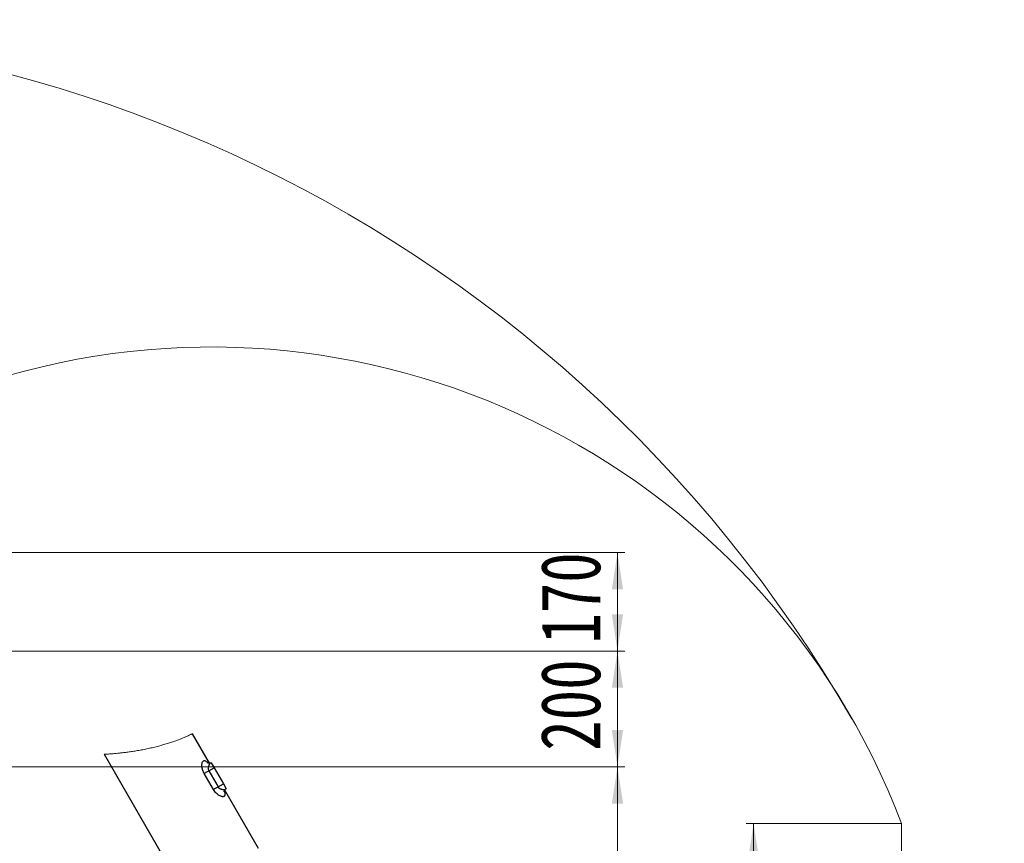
# Model space of a CAD drawing. Header units: millimetres. Extents: x -7 to 844, y 0 to 594.
# Tile 51 of 137: x 329 to 460, y 285 to 395. Entities that reach past the tile are written whole.
import ezdxf

# ---------------------------------------------------------------- set-up
doc = ezdxf.new("R2010")
doc.units = ezdxf.units.MM
doc.styles.add('SLDTEXTSTYLE2', font='HYSWLONGFANGSONG.TTF', dxfattribs={"bigfont": 'bigfont'})
doc.styles.add('SLDTEXTSTYLE3', font='HYSWLONGFANGSONG.TTF')
doc.dimstyles.new('SLDDIMSTYLE1', dxfattribs={"dimtxt": 9.875366, "dimasz": 4.884615, "dimexe": 0, "dimexo": 0.0625, "dimgap": 2.468842, "dimtad": 2, "dimlfac": 13, "dimrnd": 1e-09, "dimzin": 12, "dimdsep": 46, "dimtxsty": 'SLDTEXTSTYLE3', "dimsah": 1, "dimcen": 0.09, "dimadec": 0, "dimazin": 3, "dimtfac": 1, "dimtdec": 3, "dimtofl": 0, "dimtmove": 0, "dimatfit": 3, "dimfxl": 1, "dimfrac": 2, "dimtolj": 1, "dimtzin": 12, "dimarcsym": 0})
doc.dimstyles.new('SLDDIMSTYLE13', dxfattribs={"dimtxt": 9.875366, "dimasz": 4.884615, "dimexe": 0, "dimexo": 0.0625, "dimgap": 2.468842, "dimtad": 0, "dimtih": 1, "dimtoh": 1, "dimlfac": 5, "dimrnd": 1e-09, "dimzin": 12, "dimdsep": 46, "dimtxsty": 'SLDTEXTSTYLE3', "dimblk1": 'NONE', "dimblk2": 'NONE', "dimsah": 1, "dimcen": 0, "dimadec": 0, "dimazin": 3, "dimtfac": 1, "dimtdec": 3, "dimtofl": 0, "dimtmove": 0, "dimatfit": 3, "dimldrblk": 'NONE', "dimfxl": 1, "dimfrac": 2, "dimtolj": 1, "dimtzin": 12, "dimarcsym": 0})
doc.dimstyles.new('SLDDIMSTYLE14', dxfattribs={"dimtxt": 9.875366, "dimasz": 4.884615, "dimexe": 0, "dimexo": 0.0625, "dimgap": 2.468842, "dimtad": 0, "dimtih": 1, "dimtoh": 1, "dimlfac": 5, "dimrnd": 1e-09, "dimzin": 12, "dimdsep": 46, "dimtxsty": 'SLDTEXTSTYLE3', "dimblk1": 'NONE', "dimblk2": 'NONE', "dimsah": 1, "dimcen": 0, "dimadec": 0, "dimazin": 3, "dimtfac": 1, "dimtdec": 3, "dimtmove": 0, "dimatfit": 3, "dimldrblk": 'NONE', "dimfxl": 1, "dimfrac": 2, "dimtolj": 1, "dimtzin": 12, "dimarcsym": 0})
doc.dimstyles.new('SLDDIMSTYLE15', dxfattribs={"dimtxt": 9.875366, "dimasz": 4.884615, "dimexe": 0, "dimexo": 0.0625, "dimgap": 2.468842, "dimtad": 0, "dimtih": 1, "dimtoh": 1, "dimlfac": 5, "dimrnd": 1e-09, "dimzin": 12, "dimdsep": 46, "dimtxsty": 'SLDTEXTSTYLE3', "dimblk1": 'NONE', "dimblk2": 'NONE', "dimsah": 1, "dimcen": 0, "dimadec": 0, "dimazin": 3, "dimtfac": 1, "dimtdec": 3, "dimtmove": 0, "dimatfit": 3, "dimldrblk": 'NONE', "dimfxl": 1, "dimfrac": 2, "dimtolj": 1, "dimtzin": 12, "dimarcsym": 0})
doc.dimstyles.new('SLDDIMSTYLE2', dxfattribs={"dimtxt": 8.4646, "dimasz": 4.884615, "dimexe": 0, "dimexo": 0.0625, "dimgap": 2.11615, "dimtad": 2, "dimlfac": 13, "dimrnd": 1e-09, "dimzin": 12, "dimdsep": 46, "dimtxsty": 'SLDTEXTSTYLE3', "dimsah": 1, "dimcen": 0.09, "dimadec": 0, "dimazin": 3, "dimtfac": 1, "dimtdec": 3, "dimtofl": 0, "dimtmove": 0, "dimatfit": 3, "dimfxl": 1, "dimfrac": 2, "dimtolj": 1, "dimtzin": 12, "dimarcsym": 0})
doc.dimstyles.new('SLDDIMSTYLE8', dxfattribs={"dimtxt": 9.875366, "dimasz": 4.884615, "dimexe": 0, "dimexo": 0.0625, "dimgap": 2.468842, "dimtad": 0, "dimtih": 1, "dimtoh": 1, "dimlfac": 3, "dimrnd": 1e-09, "dimzin": 12, "dimdsep": 46, "dimtxsty": 'SLDTEXTSTYLE3', "dimblk1": 'NONE', "dimblk2": 'NONE', "dimsah": 1, "dimcen": 0, "dimadec": 0, "dimazin": 3, "dimtol": 1, "dimtp": 0.015, "dimtfac": 1, "dimtdec": 3, "dimtmove": 0, "dimatfit": 3, "dimldrblk": 'NONE', "dimfxl": 1, "dimfrac": 2, "dimtolj": 1, "dimtzin": 12, "dimarcsym": 0})

# ---------------------------------------------------------------- blocks, each defined once
blk = doc.blocks.new('_D_2')
at = {"color": 7, "linetype": 'Continuous', "lineweight": 18}
for p, q in [((446.22, 288.03), (446.22, 84.22)), ((304.14, 165.64), (304.14, 84.22)), ((446.22, 85.22), (304.14, 85.22))]:
    blk.add_line(p, q, dxfattribs=at)
for points in [[(304.14, 85.22), (309.02, 84.47), (309.02, 85.97)], [(446.22, 85.22), (441.33, 85.97), (441.33, 84.47)]]:
    blk.add_solid(points, dxfattribs=at)
at = {"color": 7, "linetype": 'Continuous', "lineweight": 18, "insert": (366.53, 97.16), "char_height": 9.26, "attachment_point": 1, "style": 'SLDTEXTSTYLE3'}
blk.add_mtext('1847', dxfattribs=at)
blk = doc.blocks.new('_D_7')
at = {"color": 7, "linetype": 'Continuous', "lineweight": 18}
for p, q in [((446.22, 288.03), (425.56, 288.03)), ((426.56, 288.03), (426.56, 158.34)), ((330.94, 158.34), (427.56, 158.34))]:
    blk.add_line(p, q, dxfattribs=at)
for points in [[(426.56, 288.03), (425.81, 283.14), (427.31, 283.14)], [(426.56, 158.34), (427.31, 163.22), (425.81, 163.22)]]:
    blk.add_solid(points, dxfattribs=at)
at = {"color": 7, "linetype": 'Continuous', "lineweight": 18, "insert": (416.33, 215.77), "char_height": 7.937, "attachment_point": 1, "rotation": 90, "style": 'SLDTEXTSTYLE3'}
blk.add_mtext('1686', dxfattribs=at)
blk = doc.blocks.new('_D_13')
at = {"color": 7, "linetype": 'Continuous', "lineweight": 18}
for p, q in [((285.87, 295.57), (409.46, 295.57)), ((408.46, 295.57), (408.46, 210.18)), ((283.98, 210.18), (409.46, 210.18))]:
    blk.add_line(p, q, dxfattribs=at)
for points in [[(408.46, 295.57), (407.71, 290.68), (409.21, 290.68)], [(408.46, 210.18), (409.21, 215.07), (407.71, 215.07)]]:
    blk.add_solid(points, dxfattribs=at)
at = {"color": 7, "linetype": 'Continuous', "lineweight": 18, "insert": (398.23, 245.47), "char_height": 7.937, "attachment_point": 1, "rotation": 90, "style": 'SLDTEXTSTYLE3'}
blk.add_mtext('1110', dxfattribs=at)
blk = doc.blocks.new('_D_14')
at = {"color": 7, "linetype": 'Continuous', "lineweight": 18}
for p, q in [((270.95, 324.03), (409.46, 324.03)), ((408.46, 324.03), (408.46, 310.95)), ((258.19, 310.95), (409.46, 310.95))]:
    blk.add_line(p, q, dxfattribs=at)
for points in [[(408.46, 324.03), (407.71, 319.14), (409.21, 319.14)], [(408.46, 310.95), (409.21, 315.84), (407.71, 315.84)]]:
    blk.add_solid(points, dxfattribs=at)
at = {"color": 7, "linetype": 'Continuous', "lineweight": 18, "insert": (398.23, 311.93), "char_height": 7.937, "attachment_point": 1, "rotation": 90, "style": 'SLDTEXTSTYLE3'}
blk.add_mtext('170', dxfattribs=at)
blk = doc.blocks.new('_D_15')
at = {"color": 7, "linetype": 'Continuous', "lineweight": 18}
for p, q in [((258.19, 310.95), (409.46, 310.95)), ((408.46, 310.95), (408.46, 295.57)), ((285.87, 295.57), (409.46, 295.57))]:
    blk.add_line(p, q, dxfattribs=at)
for points in [[(408.46, 310.95), (407.71, 306.07), (409.21, 306.07)], [(408.46, 295.57), (409.21, 300.45), (407.71, 300.45)]]:
    blk.add_solid(points, dxfattribs=at)
at = {"color": 7, "linetype": 'Continuous', "lineweight": 18, "insert": (398.23, 297.7), "char_height": 7.937, "attachment_point": 1, "rotation": 90, "style": 'SLDTEXTSTYLE3'}
blk.add_mtext('200', dxfattribs=at)
blk = doc.blocks.new('_D_28')
at = {"color": 7, "linetype": 'Continuous', "lineweight": 18}
blk.add_line((754.6, 285.29), (748.25, 285.29), dxfattribs=at)
at = {"color": 7, "linetype": 'Continuous', "lineweight": 18, "char_height": 9.26, "attachment_point": 1}
for s, insert, style in [('%%c', (657.56, 320.46), 'SLDTEXTSTYLE3'), ('10H7深15', (669.17, 320.46), 'SLDTEXTSTYLE2'), ('Depth 15', (665.33, 308.23), 'SLDTEXTSTYLE3')]:
    blk.add_mtext(s, dxfattribs=dict(at, insert=insert, style=style))
blk = doc.blocks.new('_None')
blk = doc.blocks.new('_D_45')
at = {"color": 7, "linetype": 'Continuous', "lineweight": 18}
blk.add_line((521.28, 333.67), (471.74, 333.67), dxfattribs=at)
at = {"color": 7, "linetype": 'Continuous', "lineweight": 18, "char_height": 9.26, "attachment_point": 1}
for s, insert, style in [('2-', (471.74, 345.61), 'SLDTEXTSTYLE3'), ('%%c', (482.15, 345.61), 'SLDTEXTSTYLE3'), ('30', (493.77, 345.61), 'SLDTEXTSTYLE3'), ('H8通', (502.41, 345.61), 'SLDTEXTSTYLE2')]:
    blk.add_mtext(s, dxfattribs=dict(at, insert=insert, style=style))
blk = doc.blocks.new('_D_46')
at = {"color": 7, "linetype": 'Continuous', "lineweight": 18}
blk.add_line((688.9, 334.44), (722.79, 334.44), dxfattribs=at)
at = {"color": 7, "linetype": 'Continuous', "lineweight": 18, "char_height": 9.26, "attachment_point": 1}
for s, insert, style in [('通', (714.15, 346.37), 'SLDTEXTSTYLE2'), ('8-', (690.48, 346.37), 'SLDTEXTSTYLE3'), ('M20', (700.89, 346.37), 'SLDTEXTSTYLE3')]:
    blk.add_mtext(s, dxfattribs=dict(at, insert=insert, style=style))
blk = doc.blocks.new('_D_55')
at = {"color": 7, "linetype": 'Continuous', "lineweight": 18}
blk.add_line((512.91, 531.63), (472.01, 531.63), dxfattribs=at)
at = {"color": 7, "linetype": 'Continuous', "lineweight": 18, "char_height": 9.26, "attachment_point": 1}
for s, insert, style in [('通', (502.68, 543.57), 'SLDTEXTSTYLE2'), ('8-', (472.01, 543.57), 'SLDTEXTSTYLE3'), ('%%c', (482.42, 543.57), 'SLDTEXTSTYLE3'), ('22', (494.04, 543.57), 'SLDTEXTSTYLE3')]:
    blk.add_mtext(s, dxfattribs=dict(at, insert=insert, style=style))

msp = doc.modelspace()

# ---------------------------------------------------------------- linework, layer by layer
at = {"color": 7, "linetype": 'Continuous', "lineweight": 25}
for p, q in [((354.224182, 296.038304), (351.959772, 299.960378)), ((340.209186, 297.236067), (350.765847, 278.951393)), ((354.450657, 296.107577), (354.349182, 296.070644)), ((354.450657, 296.107577), (354.835272, 295.441404)), ((354.752051, 292.551016), (353.521282, 294.682771)), ((354.124194, 295.030863), (354.835272, 295.441404)), ((354.124194, 295.030863), (355.354964, 292.899108)), ((354.835272, 295.441404), (356.066041, 293.309649)), ((355.354964, 292.899108), (356.066041, 293.309649)), ((356.066041, 293.309649), (356.450657, 292.643476)), ((360.758448, 284.720624), (356.277395, 292.482036)), ((356.367862, 292.574003), (356.450657, 292.643476))]:
    msp.add_line(p, q, dxfattribs=at)
at = {"color": 7, "linetype": 'Continuous', "lineweight": 18}
for centre, radius, start, end in [((280.677657, 210.182292), 183.538462, 30, 171.45435339), ((354.464036, 253.210041), 98.135872, 20.78106045, 194.20803626)]:
    msp.add_arc(centre, radius, start, end, dxfattribs=at)
msp.add_open_spline([(340.213255, 297.238416), (340.21176, 297.238344), (340.201194, 297.23784), (340.248754, 297.239976), (340.357013, 297.245172), (340.535657, 297.254215), (340.76775, 297.267387), (341.059218, 297.286011), (341.409794, 297.311518), (341.815787, 297.345362), (342.279905, 297.389507), (342.802159, 297.446604), (343.378868, 297.518726), (344.000872, 297.607005), (344.664009, 297.714227), (345.360796, 297.841315), (346.067219, 297.985566), (346.773866, 298.147247), (347.470934, 298.323469), (348.137074, 298.508428), (348.762322, 298.698838), (349.341375, 298.889361), (349.869542, 299.076144), (350.34005, 299.254426), (350.752467, 299.419773), (351.10882, 299.570138), (351.404076, 299.700378), (351.639202, 299.807904), (351.818307, 299.892273), (351.936695, 299.94908), (351.95208, 299.956612), (351.959772, 299.960378)], degree=3, knots=[0, 0, 0, 0, 0.0053243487, 0.0376240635, 0.0698159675, 0.1009066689, 0.132090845, 0.1631936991, 0.1962000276, 0.2292986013, 0.2623170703, 0.2986976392, 0.3351819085, 0.371567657, 0.4105210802, 0.4495960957, 0.4885417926, 0.5273906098, 0.5663721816, 0.6052073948, 0.641914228, 0.6787479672, 0.7154485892, 0.7503277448, 0.7853215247, 0.820201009, 0.8545970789, 0.8891021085, 0.9234993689, 0.9617496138, 1, 1, 1, 1], dxfattribs=at)
at = {"color": 8, "linetype": 'Continuous', "lineweight": 25}
for points, knots in [([(353.521282, 294.682771), (353.49559, 294.729306), (353.444156, 294.822465), (353.380342, 294.965533), (353.326617, 295.108501), (353.27133, 295.291567), (353.22607, 295.513708), (353.209241, 295.756454), (353.223491, 295.970127), (353.266133, 296.146195), (353.332778, 296.281576), (353.42225, 296.368151), (353.531173, 296.400808), (353.657303, 296.374989), (353.797407, 296.286972), (353.921873, 296.173938), (353.999958, 296.078309), (354.02648, 296.045829)], [0, 0, 0, 0, 0.0444293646, 0.0889445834, 0.1317356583, 0.1746484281, 0.2552872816, 0.3358106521, 0.4118386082, 0.4875030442, 0.5632390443, 0.6387646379, 0.7161728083, 0.7955481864, 0.8761570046, 0.9579356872, 1, 1, 1, 1]), ([(354.34978, 296.066565), (354.343395, 296.065439), (354.328089, 296.06274), (354.304023, 296.041085), (354.275148, 296.010195), (354.243533, 295.965453), (354.20926, 295.905898), (354.182583, 295.850807), (354.163494, 295.807408), (354.152033, 295.779852), (354.140071, 295.749308), (354.130312, 295.72255), (354.121513, 295.69742), (354.112808, 295.671342), (354.101249, 295.633727), (354.084497, 295.573266), (354.066886, 295.494203), (354.053862, 295.399628), (354.049916, 295.291038), (354.062273, 295.163607), (354.1038, 295.074583), (354.124194, 295.030863)], [0, 0, 0, 0, 0.0412368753, 0.0988530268, 0.1569881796, 0.2280009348, 0.3028638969, 0.3818489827, 0.4066276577, 0.4332817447, 0.4618301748, 0.4922926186, 0.5058139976, 0.5283879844, 0.560086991, 0.6010126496, 0.6764225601, 0.7443522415, 0.8095808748, 0.9064836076, 1, 1, 1, 1]), ([(356.184867, 292.307041), (356.199912, 292.26739), (356.243874, 292.151527), (356.279766, 291.986744), (356.285084, 291.823143), (356.245354, 291.700305), (356.162663, 291.622791), (356.043051, 291.588197), (355.892569, 291.597986), (355.718392, 291.649256), (355.525763, 291.744059), (355.323321, 291.880352), (355.11825, 292.062648), (354.919553, 292.285064), (354.808352, 292.461623), (354.752051, 292.551016)], [0, 0, 0, 0, 0.0425395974, 0.1243028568, 0.2047085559, 0.2831747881, 0.3610320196, 0.4365322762, 0.5122055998, 0.5880531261, 0.6645249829, 0.7450749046, 0.8258812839, 0.9118428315, 1, 1, 1, 1]), ([(355.354964, 292.899108), (355.382208, 292.859734), (355.423116, 292.800612), (355.496047, 292.739445), (355.56149, 292.694596), (355.63871, 292.654004), (355.727096, 292.617953), (355.832998, 292.58455), (355.95295, 292.557752), (356.079715, 292.539912), (356.192301, 292.53329), (356.284939, 292.540368), (356.344164, 292.553198), (356.36032, 292.571729), (356.364675, 292.576724)], [0, 0, 0, 0, 0.09276404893, 0.13928783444, 0.19020891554, 0.25558136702, 0.3232701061, 0.39889660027, 0.50811852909, 0.61879946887, 0.73536322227, 0.84327162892, 0.95775340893, 1, 1, 1, 1])]:
    msp.add_open_spline(points, degree=3, knots=knots, dxfattribs=at)
at = {"color": 7, "linetype": 'Continuous', "lineweight": 25}
for points, knots in [([(354.34948, 296.070728), (354.309191, 296.058303), (354.234824, 296.035368), (354.131051, 296.028028), (354.055732, 296.036243), (354.009495, 296.049326), (353.986512, 296.059772), (353.978663, 296.063758), (353.975615, 296.065557), (353.976052, 296.065074), (353.976097, 296.065024)], [0, 0, 0, 0, 0.2808145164, 0.5183324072, 0.7080028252, 0.8497654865, 0.9455682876, 0.9769263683, 0.9976146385, 1, 1, 1, 1]), ([(356.176386, 292.25445), (356.176409, 292.254382), (356.176611, 292.253785), (356.176583, 292.25738), (356.177075, 292.266277), (356.179588, 292.291425), (356.191401, 292.337716), (356.221896, 292.406549), (356.279938, 292.492393), (356.337236, 292.545553), (356.368266, 292.574341)], [0, 0, 0, 0, 0.0025879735, 0.0229625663, 0.0540404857, 0.1494595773, 0.2912311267, 0.4811999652, 0.7190422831, 1, 1, 1, 1])]:
    msp.add_open_spline(points, degree=3, knots=knots, dxfattribs=at)
for points in [[(353.521282, 294.682771), (353.561171, 294.705801), (353.640949, 294.751861), (353.788299, 294.836934), (353.949734, 294.930138), (354.066041, 294.997288), (354.124194, 295.030863)], [(354.752051, 292.551016), (354.79194, 292.574046), (354.871718, 292.620106), (355.019068, 292.705179), (355.180503, 292.798383), (355.29681, 292.865533), (355.354964, 292.899108)]]:
    msp.add_open_spline(points, degree=3, dxfattribs=at)

# ---------------------------------------------------------------- dimensions: what is measured, and where the dimension line sits
at = {"color": 7, "linetype": 'Continuous', "lineweight": 18}
for p1, text, dimstyle, picture, middle in [((3.286, 2.923341), '8-<>通', 'SLDDIMSTYLE15', '_D_55', (491.667114, 539.014431)), ((4.915706, 3.435323), '2-<>H8通', 'SLDDIMSTYLE13', '_D_45', (495.719839, 341.056069))]:
    dim = msp.add_diameter_dim_2p(p1=p1, p2=(0, 0), text=text, dimstyle=dimstyle, dxfattribs=at)
    dim.commit()
    dim.dimension.update_dxf_attribs({"geometry": picture, "text_midpoint": middle, "dimtype": 163})
for p1, text, dimstyle, picture, middle in [((3.431977, 2.05165), '8-M20通', 'SLDDIMSTYLE14', '_D_46', (706.637658, 340.548883)), ((3.197717, 0.941065), '%%c10H7深15\\PDepth 15', 'SLDDIMSTYLE8', '_D_28', (680.650764, 308.580071))]:
    dim = msp.add_diameter_dim_2p(p1=p1, p2=(0, 0), text=text, dimstyle=dimstyle, override={"dimpost": '<>'}, dxfattribs=at)
    dim.commit()
    dim.dimension.update_dxf_attribs({"geometry": picture, "text_midpoint": middle, "dimtype": 163})
for base, p1, p2, picture, middle in [((408.461635, 310.951523), (270.94688, 324.028446), (258.192944, 310.951523), '_D_14', (408.461635, 317.489984)), ((408.461635, 295.566907), (258.192944, 310.951523), (285.869965, 295.566907), '_D_15', (408.461635, 303.259215)), ((408.461635, 210.182292), (285.869965, 295.566907), (283.979068, 210.182292), '_D_13', (408.461635, 252.874599)), ((426.560986, 158.336138), (446.215483, 288.028446), (330.940235, 158.336138), '_D_7', (426.560986, 223.182292))]:
    dim = msp.add_linear_dim(base=base, p1=p1, p2=p2, angle=90, dimstyle='SLDDIMSTYLE2', dxfattribs=at)
    dim.commit()
    dim.dimension.update_dxf_attribs({"geometry": picture, "text_midpoint": middle, "dimtype": 160})
dim = msp.add_linear_dim(base=(304.13856, 85.223083), p1=(446.215483, 288.028446), p2=(304.13856, 165.644156), dimstyle='SLDDIMSTYLE1', dxfattribs=at)
dim.commit()
dim.dimension.update_dxf_attribs({"geometry": '_D_2', "text_midpoint": (375.177022, 85.223083), "dimtype": 160})

doc.saveas('drawing.dxf')
